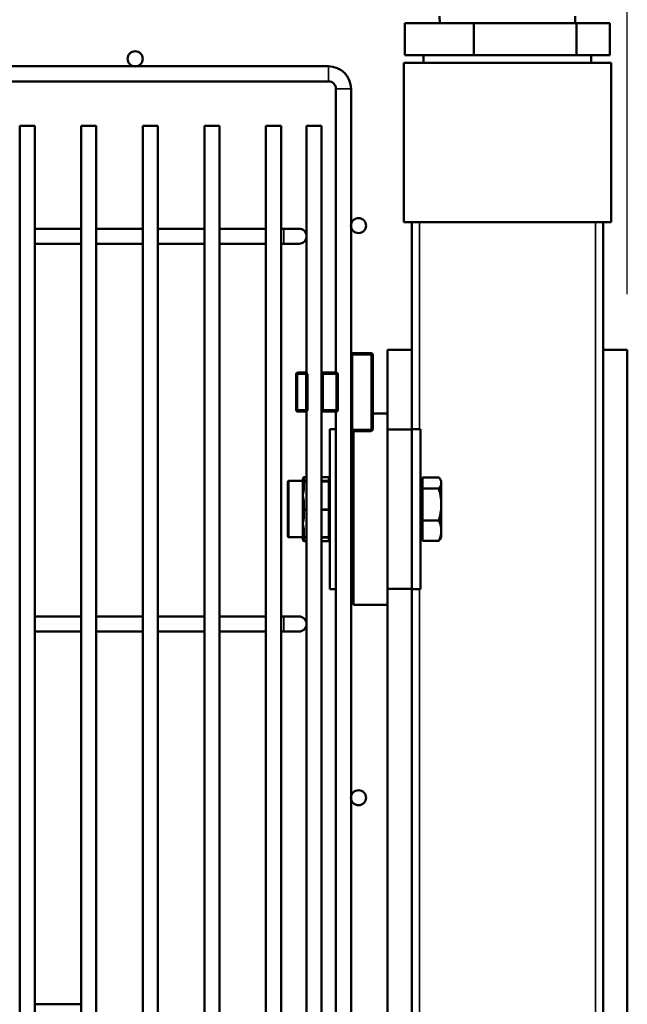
# Model space of a CAD drawing. Header units: inches. Extents: x 1 to 237, y 4 to 150.
# Tile 77 of 148: x 126.57 to 131.34, y 119.86 to 127.58. Entities that reach past the tile are written whole.
import ezdxf

# ---------------------------------------------------------------- set-up
doc = ezdxf.new("R2010")
doc.units = ezdxf.units.IN
doc.header["$LTSCALE"] = 7
doc.header["$MEASUREMENT"] = 0
for name, color, linetype, lineweight in [('Dimension (ANSI)', 7, 'Continuous', 25), ('Visible (ANSI)', 7, 'Continuous', 50), ('Visible Narrow (ANSI)', 7, 'Continuous', 35)]:
    doc.layers.add(name, color=color, linetype=linetype, lineweight=lineweight)
doc.styles.add('Dimension Text', font='tahoma.ttf')
doc.dimstyles.new('Dual Dimension', dxfattribs={"dimscale": 7, "dimtxt": 0.12, "dimasz": 0.098425, "dimexe": 0.125, "dimexo": 0.0625, "dimgap": 0.031496, "dimtad": 0, "dimtih": 1, "dimtoh": 1, "dimrnd": 1e-08, "dimzin": 4, "dimdsep": 46, "dimtxsty": 'Dimension Text', "dimcen": 0.09, "dimdle": 0.393701, "dimclrd": 256, "dimclre": 256, "dimclrt": 256, "dimadec": 0, "dimazin": 1, "dimtfac": 1, "dimtofl": 0, "dimtmove": 0, "dimatfit": 3, "dimfxl": 1, "dimtolj": 1, "dimtzin": 4, "dimlwd": -1, "dimlwe": -1, "dimarcsym": 0})

# ---------------------------------------------------------------- blocks, each defined once
blk = doc.blocks.new('*D10')
at = {"layer": 'Defpoints', "color": 0, "transparency": 16777216}
for p in [(131.3383, 137.621), (131.3383, 124.9932), (102.5867, 109.4322)]:
    blk.add_point(p, dxfattribs=at)
at = {"layer": 'Dimension (ANSI)', "transparency": 16777216}
for p, q in [((102.5867, 109.8697), (102.5867, 138.496)), ((131.3383, 125.4307), (131.3383, 138.496)), ((103.2756, 137.621), (113.0514, 137.621)), ((130.6494, 137.621), (120.8736, 137.621))]:
    blk.add_line(p, q, dxfattribs=at)
for points in [[(103.2756, 137.7358), (103.2756, 137.5062), (102.5867, 137.621)], [(130.6494, 137.7358), (130.6494, 137.5062), (131.3383, 137.621)]]:
    blk.add_solid(points, dxfattribs=at)
at = {"layer": 'Dimension (ANSI)', "transparency": 16777216, "insert": (116.9625, 137.621), "char_height": 0.84, "attachment_point": 5, "style": 'Dimension Text'}
blk.add_mtext('\\A1;{\\H3.0x;(}\\S28.75^ 730.3 mm;{\\H3.0x;)}', dxfattribs=at)

msp = doc.modelspace()

# ---------------------------------------------------------------- linework, layer by layer
at = {"layer": 'Visible (ANSI)'}
for p, q in [((129.8678, 127.5552), (129.8661, 127.6106)), ((130.9289, 127.5552), (130.9306, 127.6106)), ((129.5944, 127.5552), (130.1354, 127.5552)), ((129.5944, 127.3052), (129.5944, 127.5552)), ((130.1354, 127.5552), (130.9394, 127.5552)), ((130.1354, 127.3052), (130.1354, 127.5552)), ((130.9394, 127.5552), (131.2023, 127.5552)), ((130.9394, 127.3052), (130.9394, 127.5552)), ((131.2023, 127.3052), (131.2023, 127.5552)), ((129.5944, 127.3052), (130.1354, 127.3052)), ((129.7408, 127.3052), (129.7408, 127.2432)), ((130.1354, 127.3052), (130.9394, 127.3052)), ((130.9394, 127.3052), (131.2023, 127.3052)), ((131.0558, 127.3052), (131.0558, 127.2432)), ((131.2108, 127.2432), (129.5858, 127.2432)), ((129.5858, 127.2432), (129.5858, 125.9932)), ((131.2108, 127.2432), (131.2108, 125.9932)), ((125.2869, 127.217), (128.9937, 127.217)), ((125.1464, 127.0988), (128.9937, 127.0988)), ((129.0527, 127.0398), (129.0527, 124.8144)), ((129.1709, 127.0398), (129.1709, 124.9549)), ((126.5719, 126.7502), (126.69, 126.7502)), ((126.5719, 126.7502), (126.5719, 106.8683)), ((126.69, 126.7502), (126.69, 106.8683)), ((127.0549, 126.7502), (127.173, 126.7502)), ((127.0549, 126.7502), (127.0549, 106.8683)), ((127.173, 126.7502), (127.173, 106.8683)), ((127.5379, 126.7502), (127.656, 126.7502)), ((127.5379, 126.7502), (127.5379, 106.8683)), ((127.656, 126.7502), (127.656, 106.8683)), ((128.0209, 126.7502), (128.139, 126.7502)), ((128.0209, 126.7502), (128.0209, 106.8683)), ((128.139, 126.7502), (128.139, 106.8683)), ((128.5039, 126.7502), (128.622, 126.7502)), ((128.5039, 126.7502), (128.5039, 106.8683)), ((128.622, 126.7502), (128.622, 106.8683)), ((128.8223, 126.7502), (128.9404, 126.7502)), ((128.8223, 126.7502), (128.8223, 124.8127)), ((128.9404, 126.7502), (128.9404, 124.8019)), ((129.5858, 125.9932), (129.6483, 125.9932)), ((129.7083, 125.9932), (129.6483, 125.9932)), ((129.6483, 124.3702), (129.6483, 125.9932)), ((129.7083, 125.9932), (130.0858, 125.9932)), ((130.0858, 125.9932), (130.7108, 125.9932)), ((130.7108, 125.9932), (131.0883, 125.9932)), ((131.1483, 125.9932), (131.0883, 125.9932)), ((131.1483, 125.9932), (131.2108, 125.9932)), ((131.1483, 125.9932), (131.1483, 116.9932)), ((126.69, 125.9432), (127.0549, 125.9432)), ((127.173, 125.9432), (127.5379, 125.9432)), ((127.656, 125.9432), (128.0209, 125.9432)), ((128.139, 125.9432), (128.5039, 125.9432)), ((128.622, 125.9432), (128.6451, 125.9432)), ((128.7632, 125.9432), (128.6451, 125.9432)), ((126.69, 125.825), (127.0549, 125.825)), ((127.173, 125.825), (127.5379, 125.825)), ((127.656, 125.825), (128.0209, 125.825)), ((128.139, 125.825), (128.5039, 125.825)), ((128.622, 125.825), (128.6451, 125.825)), ((128.6451, 125.825), (128.7632, 125.825)), ((129.4583, 124.9932), (129.6483, 124.9932)), ((129.4583, 124.4932), (129.4583, 124.9932)), ((131.1483, 124.9932), (131.3383, 124.9932)), ((131.3383, 116.9932), (131.3383, 124.9932)), ((129.1709, 124.9549), (129.1709, 124.3679)), ((129.3284, 124.9674), (129.1834, 124.9674)), ((129.3409, 124.3679), (129.3409, 124.9549)), ((128.7399, 124.8019), (128.7399, 124.5209)), ((128.8159, 124.8144), (128.7524, 124.8144)), ((128.8223, 124.8144), (128.8159, 124.8144)), ((128.8284, 124.5209), (128.8284, 124.8019)), ((128.9529, 124.8144), (128.9404, 124.8144)), ((128.9404, 124.8019), (128.9404, 124.5209)), ((129.0554, 124.8144), (128.9529, 124.8144)), ((129.0679, 124.5209), (129.0679, 124.8019)), ((128.9404, 124.5209), (128.9404, 117.9376)), ((128.7524, 124.5084), (128.8159, 124.5084)), ((128.8159, 124.5084), (128.8223, 124.5084)), ((128.8223, 124.5102), (128.8223, 117.9483)), ((128.9404, 124.5084), (128.9529, 124.5084)), ((128.9529, 124.5084), (129.0554, 124.5084)), ((129.0527, 124.5084), (129.0527, 117.9501)), ((129.4583, 124.4932), (129.3409, 124.4932)), ((129.4583, 124.3682), (129.4583, 124.4932)), ((129.0043, 124.3702), (129.0043, 123.1162)), ((129.0043, 124.3702), (129.0527, 124.3702)), ((129.1709, 124.3679), (129.1709, 118.0906)), ((129.6483, 124.3682), (129.4583, 124.3682)), ((129.4583, 123.7432), (129.4583, 124.3682)), ((129.6483, 124.3682), (129.6483, 124.3702)), ((129.7163, 124.3702), (129.6483, 124.3702)), ((129.6483, 123.1182), (129.6483, 124.3682)), ((129.7163, 123.1162), (129.7163, 124.3702)), ((129.1834, 124.3554), (129.3284, 124.3554)), ((129.1903, 122.9932), (129.1903, 124.3554)), ((128.7943, 123.9843), (128.7943, 123.9642)), ((128.8223, 123.9943), (128.8043, 123.9943)), ((128.9943, 123.9943), (128.9404, 123.9943)), ((129.7326, 123.9926), (129.8598, 123.9926)), ((129.7326, 123.9482), (129.7326, 123.9926)), ((129.8793, 123.9622), (129.8708, 123.977)), ((128.6743, 123.5322), (128.6743, 123.9542)), ((128.7943, 123.9642), (128.6843, 123.9642)), ((128.7943, 123.9641), (128.7943, 123.9531)), ((128.7943, 123.9641), (128.7943, 123.9641)), ((128.7943, 123.9531), (128.7943, 123.9522)), ((128.7943, 123.9522), (128.7943, 123.9031)), ((128.7943, 123.9031), (128.7943, 123.8505)), ((128.8223, 123.9661), (128.8043, 123.9661)), ((128.9943, 123.9661), (128.9404, 123.9661)), ((129.7326, 123.9622), (129.7163, 123.9622)), ((129.7326, 123.9039), (129.7326, 123.9482)), ((129.7326, 123.9039), (129.8598, 123.9039)), ((129.7326, 123.7792), (129.7326, 123.9039)), ((129.8793, 123.9482), (129.8793, 123.9622)), ((129.8793, 123.7792), (129.8793, 123.9482)), ((128.7943, 123.8505), (128.7943, 123.8489)), ((128.7943, 123.8489), (128.7943, 123.7882)), ((129.1903, 123.8682), (129.1709, 123.8682)), ((128.7943, 123.7882), (128.7943, 123.7392)), ((129.7326, 123.6545), (129.7326, 123.7792)), ((129.8793, 123.5741), (129.8793, 123.7792)), ((128.7943, 123.7392), (128.7943, 123.6911)), ((128.7943, 123.6911), (128.7943, 123.6296)), ((129.4583, 123.1182), (129.4583, 123.7432)), ((128.7943, 123.6296), (128.7943, 123.6278)), ((128.7943, 123.6278), (128.7943, 123.5783)), ((129.1903, 123.6182), (129.1709, 123.6182)), ((129.7326, 123.6545), (129.8598, 123.6545)), ((129.7326, 123.5741), (129.7326, 123.6545)), ((128.7943, 123.5222), (128.6843, 123.5222)), ((128.7943, 123.5783), (128.7943, 123.5302)), ((128.7943, 123.5302), (128.7943, 123.5222)), ((128.7943, 123.5222), (128.7943, 123.5021)), ((128.8223, 123.5202), (128.8043, 123.5202)), ((128.9943, 123.5202), (128.9404, 123.5202)), ((129.7326, 123.5242), (129.7163, 123.5242)), ((129.7326, 123.4937), (129.7326, 123.5741)), ((129.8793, 123.5242), (129.8708, 123.5093)), ((129.8793, 123.5242), (129.8793, 123.5741)), ((128.8223, 123.4921), (128.8043, 123.4921)), ((128.9943, 123.4921), (128.9404, 123.4921)), ((129.7326, 123.4937), (129.8598, 123.4937)), ((129.0043, 123.1162), (129.0527, 123.1162)), ((129.6483, 123.1182), (129.4583, 123.1182)), ((129.4583, 122.9932), (129.4583, 123.1182)), ((129.6483, 123.1162), (129.6483, 123.1182)), ((129.6483, 118.8702), (129.6483, 123.1162)), ((129.7163, 123.1162), (129.6483, 123.1162)), ((129.4583, 122.9932), (129.1903, 122.9932)), ((129.4583, 118.9932), (129.4583, 122.9932)), ((126.69, 122.9008), (127.0549, 122.9008)), ((127.173, 122.9008), (127.5379, 122.9008)), ((127.656, 122.9008), (128.0209, 122.9008)), ((128.139, 122.9008), (128.5039, 122.9008)), ((128.622, 122.9008), (128.6451, 122.9008)), ((128.7632, 122.9008), (128.6451, 122.9008)), ((126.69, 122.7827), (127.0549, 122.7827)), ((127.173, 122.7827), (127.5379, 122.7827)), ((127.656, 122.7827), (128.0209, 122.7827)), ((128.139, 122.7827), (128.5039, 122.7827)), ((128.622, 122.7827), (128.6451, 122.7827)), ((128.6451, 122.7827), (128.7632, 122.7827)), ((126.69, 119.8585), (127.0549, 119.8585))]:
    msp.add_line(p, q, dxfattribs=at)
for centre in [(127.4779, 127.276), (129.2299, 125.9674), (129.2299, 121.4792)]:
    msp.add_circle(centre, 0.0591, dxfattribs=at)
for centre, radius, start, end in [((128.9937, 127.0398), 0.1772, 0, 90), ((128.9937, 127.0398), 0.0591, 0, 90), ((128.7632, 125.8841), 0.0591, 270, 90), ((129.1834, 124.9549), 0.0125, 90, 180), ((129.3284, 124.9549), 0.0125, 0, 90), ((128.7524, 124.8019), 0.0125, 90, 180), ((128.8159, 124.8019), 0.0125, 0, 90), ((128.9529, 124.8019), 0.0125, 90, 180), ((129.0554, 124.8019), 0.0125, 0, 90), ((128.7524, 124.5209), 0.0125, 180, 270), ((128.8159, 124.5209), 0.0125, 270, 0), ((128.9529, 124.5209), 0.0125, 180, 270), ((129.0554, 124.5209), 0.0125, 270, 0), ((129.1834, 124.3679), 0.0125, 180, 270), ((129.3284, 124.3679), 0.0125, 270, 0), ((128.8043, 123.9843), 0.01, 90, 180), ((128.9943, 123.9843), 0.01, 0, 90), ((128.6843, 123.9542), 0.01, 90, 180), ((128.8043, 123.9561), 0.01, 90, 122.76934), ((128.9943, 123.9561), 0.01, 0, 90), ((128.6843, 123.5322), 0.01, 180, 270), ((128.8043, 123.5302), 0.01, 180, 270), ((128.9943, 123.5302), 0.01, 270, 0), ((128.8043, 123.5021), 0.01, 180, 270), ((128.9943, 123.5021), 0.01, 270, 0), ((128.7632, 122.8418), 0.0591, 270, 90)]:
    msp.add_arc(centre, radius, start, end, dxfattribs=at)
for points, weights in [([(129.8793, 123.9482), (129.8793, 123.9688), (129.8598, 123.9926)], [1, 1.0379548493, 1]), ([(129.8598, 123.9039), (129.8793, 123.9277), (129.8793, 123.9482)], [1, 1.0379548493, 1]), ([(129.8793, 123.7792), (129.8793, 123.8371), (129.8598, 123.9039)], [1, 1.0379548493, 1]), ([(129.8598, 123.6545), (129.8793, 123.7213), (129.8793, 123.7792)], [1, 1.0379548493, 1]), ([(129.8793, 123.5741), (129.8793, 123.6114), (129.8598, 123.6545)], [1, 1.0379548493, 1]), ([(129.8598, 123.4937), (129.8793, 123.5368), (129.8793, 123.5741)], [1, 1.0379548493, 1]), ([(129.8708, 123.5093), (129.8664, 123.5018), (129.8598, 123.4937)], [1.01684296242, 1.0126129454, 1])]:
    msp.add_rational_spline(points, weights, degree=2, dxfattribs=at)
for points, knots in [([(128.7943, 123.9642), (128.7947, 123.9642), (128.7951, 123.9642), (128.7967, 123.9643), (128.798, 123.9644), (128.8002, 123.9646), (128.8012, 123.9647), (128.8018, 123.9648), (128.8019, 123.9648), (128.8019, 123.9648)], [0, 0, 0, 0, 0.0151289, 0.0151289, 0.0605009, 0.0605009, 0.1079542, 0.1079542, 0.1230828, 0.1230828, 0.1230828, 0.1230828]), ([(128.7989, 123.5218), (128.7984, 123.5219), (128.7978, 123.5219), (128.7963, 123.522), (128.7952, 123.5221), (128.7943, 123.5222)], [0.12236595, 0.12236595, 0.12236595, 0.12236595, 0.14424673, 0.14424673, 0.18070816, 0.18070816, 0.18070816, 0.18070816])]:
    msp.add_open_spline(points, degree=3, knots=knots, dxfattribs=at)
at = {"layer": 'Visible Narrow (ANSI)'}
for p, q in [((128.9937, 127.217), (128.9937, 127.0988)), ((129.1709, 127.0398), (129.0527, 127.0398)), ((129.7083, 124.3702), (129.7083, 125.9932)), ((131.0883, 125.9932), (131.0883, 116.9932)), ((128.6451, 125.9432), (128.6451, 125.825)), ((129.1834, 124.9549), (129.1709, 124.9549)), ((129.1834, 124.9674), (129.1834, 124.9549)), ((129.1834, 124.3679), (129.1834, 124.9549)), ((129.1834, 124.9549), (129.3284, 124.9549)), ((129.3284, 124.9549), (129.3284, 124.9674)), ((129.3409, 124.9549), (129.3284, 124.9549)), ((129.3284, 124.9549), (129.3284, 124.3679)), ((128.7524, 124.8019), (128.7399, 124.8019)), ((128.7524, 124.8144), (128.7524, 124.8019)), ((128.7524, 124.5209), (128.7524, 124.8019)), ((128.7524, 124.8019), (128.8159, 124.8019)), ((128.8159, 124.8019), (128.8159, 124.8144)), ((128.8284, 124.8019), (128.8159, 124.8019)), ((128.8159, 124.8019), (128.8159, 124.5209)), ((128.9529, 124.8019), (128.9404, 124.8019)), ((128.9529, 124.8144), (128.9529, 124.8019)), ((128.9529, 124.5209), (128.9529, 124.8019)), ((128.9529, 124.8019), (129.0554, 124.8019)), ((129.0554, 124.8019), (129.0554, 124.8144)), ((129.0679, 124.8019), (129.0554, 124.8019)), ((129.0554, 124.8019), (129.0554, 124.5209)), ((128.7399, 124.5209), (128.7524, 124.5209)), ((128.7524, 124.5209), (128.7524, 124.5084)), ((128.8159, 124.5209), (128.7524, 124.5209)), ((128.8159, 124.5209), (128.8284, 124.5209)), ((128.8159, 124.5084), (128.8159, 124.5209)), ((128.9404, 124.5209), (128.9529, 124.5209)), ((128.9529, 124.5209), (128.9529, 124.5084)), ((129.0554, 124.5209), (128.9529, 124.5209)), ((129.0554, 124.5209), (129.0679, 124.5209)), ((129.0554, 124.5084), (129.0554, 124.5209)), ((129.1709, 124.3679), (129.1834, 124.3679)), ((129.1834, 124.3679), (129.1834, 124.3554)), ((129.3284, 124.3679), (129.1834, 124.3679)), ((129.3284, 124.3679), (129.3409, 124.3679)), ((129.3284, 124.3554), (129.3284, 124.3679)), ((128.8043, 123.9921), (128.8043, 123.9943)), ((128.8043, 123.9921), (128.8223, 123.9921)), ((128.8043, 123.9661), (128.8043, 123.9921)), ((128.9404, 123.9921), (128.9943, 123.9921)), ((128.9943, 123.9921), (128.9943, 123.9943)), ((128.9943, 123.9921), (128.9943, 123.9661)), ((128.6843, 123.9642), (128.6843, 123.5222)), ((128.8043, 123.9661), (128.8223, 123.9661)), ((128.8043, 123.9652), (128.8043, 123.9661)), ((128.8043, 123.9661), (128.8043, 123.9661)), ((128.8043, 123.9622), (128.8043, 123.9631)), ((128.8223, 123.9622), (128.8043, 123.9622)), ((128.8043, 123.957), (128.8043, 123.9622)), ((128.8043, 123.957), (128.8223, 123.957)), ((128.8043, 123.908), (128.8043, 123.957)), ((128.9404, 123.9661), (128.9943, 123.9661)), ((128.9943, 123.9622), (128.9404, 123.9622)), ((128.9404, 123.957), (128.9943, 123.957)), ((128.9943, 123.9661), (128.9943, 123.9622)), ((128.9943, 123.9661), (128.9943, 123.9661)), ((128.9943, 123.957), (128.9943, 123.9622)), ((128.9943, 123.957), (128.9943, 123.7441)), ((128.8043, 123.7441), (128.8043, 123.7931)), ((128.8223, 123.7441), (128.8043, 123.7441)), ((128.8043, 123.7341), (128.8043, 123.7441)), ((128.9943, 123.7441), (128.9404, 123.7441)), ((128.9943, 123.7341), (128.9943, 123.7441)), ((128.8043, 123.7341), (128.8223, 123.7341)), ((128.8043, 123.686), (128.8043, 123.7341)), ((128.9404, 123.7341), (128.9943, 123.7341)), ((128.9943, 123.7341), (128.9943, 123.5251)), ((128.8043, 123.5251), (128.8043, 123.5732)), ((128.8223, 123.5251), (128.8043, 123.5251)), ((128.8043, 123.5202), (128.8043, 123.5251)), ((128.8043, 123.4928), (128.8043, 123.5135)), ((128.9943, 123.5251), (128.9404, 123.5251)), ((128.9943, 123.5202), (128.9943, 123.5251)), ((128.9943, 123.5202), (128.9943, 123.4928)), ((128.8043, 123.4921), (128.8043, 123.4928)), ((128.8223, 123.4928), (128.8043, 123.4928)), ((128.9943, 123.4928), (128.9404, 123.4928)), ((128.9943, 123.4921), (128.9943, 123.4928)), ((129.7083, 118.8702), (129.7083, 123.1162)), ((128.6451, 122.9008), (128.6451, 122.7827))]:
    msp.add_line(p, q, dxfattribs=at)
for centre, major_axis, ratio, start_param, end_param in [((128.8043, 123.9843), (-0.01, 0), 0.784939, 4.712389, 6.283185), ((128.9943, 123.9843), (0.01, 0), 0.784939, 0, 1.570796), ((128.8043, 123.9531), (-0.01, 0), 0.999869, 4.712389, 6.283185), ((128.8043, 123.9522), (-0.01, 0), 0.999869, 4.712389, 6.283185), ((128.8043, 123.9522), (-0.01, 0), 0.485934, 4.712389, 6.283185), ((128.8043, 123.9031), (-0.01, 0), 0.485934, 4.712389, 6.283185), ((128.8043, 123.9561), (0.00841, 0.00541), 0.999946, 0.999096, 1.570796), ((128.8043, 123.9552), (0.00956, 0.00295), 0.999892, 1.271521, 1.570796), ((128.9943, 123.9561), (0.01, 0), 0.999869, 0, 1.570796), ((128.9943, 123.9522), (0.01, 0), 0.999869, 0, 1.570796), ((128.9943, 123.9522), (0.01, 0), 0.485934, 0, 1.570796), ((128.8043, 123.7882), (-0.01, 0), 0.485934, 4.712389, 6.283185), ((128.8043, 123.7392), (-0.01, 0), 0.485934, 4.712389, 6.283185), ((128.9943, 123.7392), (0.01, 0), 0.485934, 0, 1.570796), ((128.8043, 123.7392), (-0.01, 0), 0.513936, 0, 1.570796), ((128.8043, 123.6911), (-0.01, 0), 0.513936, 0, 1.570796), ((128.9943, 123.7392), (0.01, 0), 0.513936, 4.712389, 6.283185), ((128.8043, 123.5783), (-0.01, 0), 0.513936, 0, 1.570796), ((128.8043, 123.5302), (-0.01, 0), 0.513936, 0, 1.570796), ((128.8043, 123.5228), (-0.01, 0), 0.929036, 0.070829, 1.570796), ((128.9943, 123.5302), (0.01, 0), 0.513936, 4.712389, 6.283185), ((128.8043, 123.5021), (-0.01, 0), 0.929036, 0, 1.570796), ((128.9943, 123.5021), (0.01, 0), 0.929036, 4.712389, 6.283185)]:
    msp.add_ellipse(centre, major_axis=major_axis, ratio=ratio, start_param=start_param, end_param=end_param, dxfattribs=at)
for points, knots in [([(128.7943, 123.9641), (128.7944, 123.9641), (128.7944, 123.9641), (128.7991, 123.9645), (128.8043, 123.9648), (128.8043, 123.9652)], [-0.0008811, -0.0008811, -0.0008811, -0.0008811, 0, 0, 0.1679877, 0.1679877, 0.1679877, 0.1679877]), ([(128.8043, 123.9631), (128.8043, 123.9634), (128.799, 123.9638), (128.7944, 123.9641), (128.7944, 123.9641), (128.7943, 123.9641)], [0.3302386, 0.3302386, 0.3302386, 0.3302386, 0.4982263, 0.4982263, 0.4991074, 0.4991074, 0.4991074, 0.4991074]), ([(128.7943, 123.8505), (128.7944, 123.8507), (128.7944, 123.8508), (128.7991, 123.8697), (128.8043, 123.8887), (128.8043, 123.908)], [-0.0010353, -0.0010353, -0.0010353, -0.0010353, 0, 0, 0.1678338, 0.1678338, 0.1678338, 0.1678338]), ([(128.8043, 123.7931), (128.8043, 123.8124), (128.799, 123.8314), (128.7944, 123.8504), (128.7944, 123.8505), (128.7943, 123.8505)], [0.3303126, 0.3303126, 0.3303126, 0.3303126, 0.4983841, 0.4983841, 0.4991812, 0.4991812, 0.4991812, 0.4991812]), ([(128.7943, 123.6296), (128.7944, 123.6297), (128.7944, 123.6298), (128.799, 123.6484), (128.8043, 123.667), (128.8043, 123.686)], [-0.0008595, -0.0008595, -0.0008595, -0.0008595, 0, 0, 0.1680092, 0.1680092, 0.1680092, 0.1680092]), ([(128.8043, 123.5732), (128.8043, 123.5921), (128.799, 123.6108), (128.7944, 123.6294), (128.7944, 123.6295), (128.7943, 123.6296)], [0.3300851, 0.3300851, 0.3300851, 0.3300851, 0.4979189, 0.4979189, 0.4989542, 0.4989542, 0.4989542, 0.4989542])]:
    msp.add_open_spline(points, degree=3, knots=knots, dxfattribs=at)
msp.add_open_spline([(128.8043, 123.5135), (128.8043, 123.5158), (128.8039, 123.518), (128.8032, 123.5203)], degree=3, dxfattribs=at)

# ---------------------------------------------------------------- dimensions: what is measured, and where the dimension line sits
at = {"layer": 'Dimension (ANSI)'}
dim = msp.add_linear_dim(base=(131.3383, 137.621), p1=(102.5867, 109.4322), p2=(131.3383, 124.9932), angle=180, text='{\\H3.0x;(}\\S<>^ 730.3 mm;{\\H3.0x;)}', dimstyle='Dual Dimension', override={"dimgap": 0.031496, "dimtih": 0, "dimtoh": 0, "dimdec": 2, "dimpost": '\\X', "dimtol": 0, "dimlim": 0, "dimtp": 0, "dimtm": 0, "dimtdec": 2, "dimatfit": 1}, dxfattribs=at)
dim.commit()
dim.dimension.update_dxf_attribs({"geometry": '*D10', "text_midpoint": (116.9625, 137.621), "dimtype": 160})

doc.saveas('drawing.dxf')
